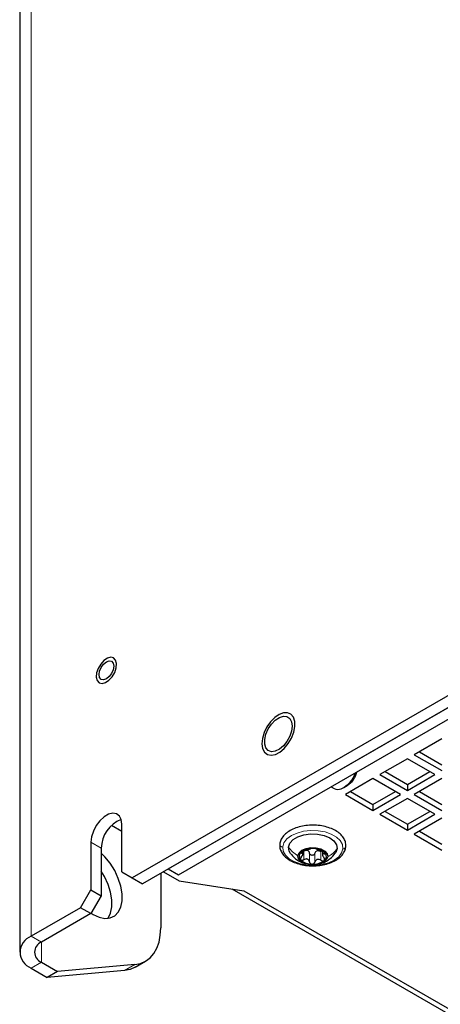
# Model space of a CAD drawing. Header units: millimetres. Extents: x 5 to 418, y 2 to 292.
# Tile 17 of 32: x 328 to 345, y 103 to 143. Entities that reach past the tile are written whole.
import ezdxf

# ---------------------------------------------------------------- set-up
doc = ezdxf.new("R2010")
doc.units = ezdxf.units.MM

msp = doc.modelspace()

# ---------------------------------------------------------------- linework, layer by layer
at = {"color": 7, "linetype": 'Continuous', "lineweight": 18}
for p, q in [((327.9695, 105.5983), (327.9695, 208.4824)), ((330.4302, 109.4684), (330.8545, 109.2235)), ((339.0956, 109.0498), (339.0956, 109.0211)), ((339.1784, 109.1038), (339.1784, 108.7446)), ((339.4171, 109.0138), (339.4171, 108.6546)), ((339.6347, 109.0069), (339.6347, 108.6477)), ((339.8891, 109.0813), (339.8891, 108.722)), ((340.0239, 109.0382), (340.0239, 108.9917)), ((327.9695, 105.5983), (328.3938, 105.3533)), ((328.3938, 104.5369), (328.3938, 105.3533)), ((328.3938, 104.5369), (327.9695, 104.292)), ((331.8162, 104.1928), (332.2404, 104.4377))]:
    msp.add_line(p, q, dxfattribs=at)
at = {"color": 7, "linetype": 'Continuous', "lineweight": 25}
for p, q in [((327.5009, 207.8293), (327.5009, 104.9451)), ((358.2903, 123.1021), (332.1273, 107.9985)), ((358.7145, 122.8571), (332.5516, 107.7536)), ((333.6122, 108.3659), (357.6539, 122.2448)), ((334.0365, 108.121), (358.0781, 121.9999)), ((344.8552, 113.7145), (343.7239, 113.0614)), ((343.7239, 113.0614), (344.8552, 112.4083)), ((343.936, 113.1839), (344.8552, 112.6532)), ((343.441, 112.8981), (342.3096, 112.245)), ((344.5724, 112.245), (343.441, 112.8981)), ((342.3096, 112.245), (343.441, 111.5919)), ((342.5218, 112.3675), (343.441, 111.8368)), ((343.441, 111.8368), (344.3602, 112.3675)), ((343.441, 111.5919), (344.5724, 112.245)), ((340.8248, 111.7135), (340.9662, 111.7952)), ((342.0268, 112.0817), (340.8954, 111.4286)), ((343.1582, 111.4286), (342.0268, 112.0817)), ((343.441, 111.8368), (343.441, 111.5919)), ((344.8552, 112.0817), (343.7239, 111.4286)), ((340.3078, 111.7413), (340.4247, 111.6739)), ((340.8954, 111.4286), (342.0268, 110.7755)), ((341.1076, 111.5511), (342.0268, 111.0204)), ((342.0268, 111.0204), (342.946, 111.5511)), ((342.0268, 110.7755), (343.1582, 111.4286)), ((343.7239, 111.4286), (344.8552, 110.7755)), ((343.936, 111.5511), (344.8552, 111.0204)), ((342.0268, 111.0204), (342.0268, 110.7755)), ((343.441, 111.2653), (342.3096, 110.6122)), ((344.5724, 110.6122), (343.441, 111.2653)), ((342.3096, 110.6122), (343.441, 109.959)), ((342.5218, 110.7347), (343.441, 110.204)), ((343.441, 110.204), (344.3602, 110.7347)), ((343.441, 109.959), (344.5724, 110.6122)), ((331.28, 110.1625), (331.703, 109.9182)), ((331.703, 108.2435), (331.703, 110.2032)), ((343.441, 110.204), (343.441, 109.959)), ((344.8552, 110.4489), (343.7239, 109.7958)), ((343.7239, 109.7958), (344.8552, 109.1426)), ((343.936, 109.9182), (344.8552, 109.3876)), ((330.4302, 109.4684), (330.4302, 107.5087)), ((330.8545, 109.2235), (330.8545, 107.2638)), ((339.1495, 108.9815), (339.1495, 109.1048)), ((339.9544, 109.0939), (339.9544, 108.9435)), ((331.703, 108.2435), (332.1273, 107.9985)), ((333.3011, 108.1863), (333.3011, 105.9469)), ((333.4152, 108.2522), (334.0575, 107.8814)), ((333.6122, 108.3659), (334.0365, 108.121)), ((332.1273, 107.9985), (332.5516, 107.7536)), ((334.0575, 107.8814), (336.7235, 107.469)), ((330.006, 106.7739), (330.4302, 107.5087)), ((330.4302, 107.5087), (330.8545, 107.2638)), ((336.2216, 107.5466), (351.5441, 98.7012)), ((336.7235, 107.469), (351.5727, 98.8967)), ((330.8545, 107.2638), (330.4302, 106.529)), ((330.006, 106.7739), (327.9695, 105.5983)), ((330.4302, 106.529), (328.3938, 105.3533)), ((330.4302, 106.529), (330.006, 106.7739)), ((328.3938, 104.5369), (329.0585, 104.1532)), ((332.2554, 104.3284), (332.6797, 104.5733)), ((327.9695, 104.292), (328.6342, 103.9083)), ((331.8162, 104.1928), (328.6342, 103.9083)), ((329.0585, 104.1532), (328.6342, 103.9083)), ((332.2404, 104.4377), (329.0585, 104.1532))]:
    msp.add_line(p, q, dxfattribs=at)
at = {"color": 7, "linetype": 'Continuous', "lineweight": 25, "flags": 128}
for points in [[(331.1067, 117.0341), (330.9623, 116.9377), (330.8304, 116.7922), (330.7271, 116.6153), (330.6647, 116.4283), (330.6507, 116.2537), (330.687, 116.1126), (330.769, 116.0221), (330.8869, 115.9929), (331.0265, 116.0288), (331.171, 116.1253), (331.3029, 116.2707), (331.4062, 116.4476), (331.4686, 116.6347), (331.4826, 116.8092), (331.4463, 116.9503), (331.3643, 117.0409), (331.2463, 117.07), (331.1067, 117.0341)], [(331.3476, 116.828), (331.3707, 116.707), (331.3476, 116.5593), (331.2816, 116.4073), (331.183, 116.2742), (331.0666, 116.1803), (330.9503, 116.1399), (330.8516, 116.1591), (330.7857, 116.2349), (330.7626, 116.3559), (330.7857, 116.5037), (330.8516, 116.6556), (330.9503, 116.7887), (331.0666, 116.8826), (331.183, 116.923), (331.2816, 116.9039), (331.3476, 116.828)], [(337.839, 113.0415), (338.0145, 113.0759), (338.1992, 113.1727), (338.3793, 113.3248), (338.5415, 113.5208), (338.6737, 113.7463), (338.7662, 113.9846), (338.8121, 114.2179), (338.808, 114.4289), (338.7541, 114.602), (338.6546, 114.7244), (338.5167, 114.787), (338.3507, 114.7851), (338.1689, 114.7189), (337.9848, 114.5933), (337.812, 114.4176), (337.6634, 114.2048), (337.55, 113.9708), (337.4801, 113.7328), (337.4591, 113.5085), (337.4883, 113.3147), (337.5658, 113.1655), (337.6856, 113.0721), (337.839, 113.0415)], [(338.6783, 114.4225), (338.7034, 114.2444), (338.6783, 114.0374), (338.6051, 113.8197), (338.4904, 113.6108), (338.3444, 113.4291), (338.18, 113.2909), (338.0118, 113.2083), (337.8549, 113.1889), (337.723, 113.2342), (337.628, 113.3402), (337.5783, 113.4976), (337.5783, 113.6923), (337.628, 113.9071), (337.723, 114.1228), (337.8549, 114.3203), (338.0118, 114.4821), (338.18, 114.5937), (338.3444, 114.6453), (338.4904, 114.6322), (338.6051, 114.5557), (338.6783, 114.4225)], [(331.703, 110.2032), (331.6773, 110.3954), (331.602, 110.5422), (331.4834, 110.6318), (331.331, 110.6569), (331.1572, 110.6155), (330.9761, 110.511), (330.8023, 110.3517), (330.6499, 110.1506), (330.5313, 109.9241), (330.456, 109.6904), (330.4302, 109.4684)], [(338.5534, 109.2641), (338.6093, 109.4252), (338.7416, 109.5707), (338.9396, 109.6888), (339.1871, 109.7699), (339.4642, 109.8075), (339.7484, 109.7984), (340.0167, 109.7436), (340.2473, 109.6473), (340.4216, 109.5174), (340.5254, 109.3644), (340.5504, 109.2007)], [(330.4388, 106.5437), (330.5151, 106.4968), (330.765, 106.3829), (331.004, 106.3346), (331.2217, 106.3541), (331.4084, 106.4404), (331.5561, 106.5899), (331.6583, 106.796), (331.7106, 107.0497), (331.7106, 107.3399), (331.6583, 107.6539), (331.5561, 107.978), (331.4084, 108.2981), (331.2217, 108.6001), (331.004, 108.8708), (330.8545, 109.0207)], [(338.635, 109.0021), (338.5784, 109.1004), (338.5534, 109.2641)], [(338.9369, 108.909), (338.9855, 109.0293), (339.1025, 109.1327), (339.2737, 109.2067), (339.4784, 109.2425), (339.692, 109.2358), (339.8888, 109.1872), (340.0448, 109.1027), (340.1415, 108.9926), (340.167, 108.8699)], [(340.5504, 109.2007), (340.4945, 109.0396), (340.4751, 109.0104)], [(340.167, 108.8699), (340.1183, 108.7497), (340.0014, 108.6463), (339.8302, 108.5722), (339.6254, 108.5364), (339.4118, 108.5432), (339.2151, 108.5917), (339.059, 108.6762), (338.9624, 108.7864), (338.9369, 108.909)], [(331.126, 106.3368), (331.1319, 106.345), (331.2341, 106.5511), (331.2863, 106.8048), (331.2863, 107.095), (331.2341, 107.409), (331.1319, 107.7331), (330.9842, 108.0532), (330.8545, 108.2712)], [(332.2404, 104.4377), (332.4712, 104.4826), (332.6798, 104.5734), (332.8627, 104.7087), (333.0169, 104.8861), (333.1396, 105.1027), (333.2288, 105.3546), (333.283, 105.6376), (333.3011, 105.9469)], [(332.2554, 104.3284), (332.0469, 104.2377), (331.8162, 104.1928)]]:
    msp.add_lwpolyline(points, dxfattribs=at)
at = {"color": 7, "linetype": 'Continuous', "lineweight": 18, "flags": 128}
for points in [[(338.3138, 109.2717), (338.3661, 109.4416), (338.4873, 109.5994), (338.6703, 109.7358), (338.9046, 109.843), (339.1765, 109.9147), (339.4703, 109.9467), (339.7688, 109.9372), (340.0546, 109.8868), (340.3113, 109.7983), (340.5238, 109.677), (340.6799, 109.5298), (340.7704, 109.3653), (340.7901, 109.1931)], [(340.7901, 109.1931), (340.7378, 109.0232), (340.6166, 108.8654), (340.4335, 108.729), (340.1992, 108.6218), (339.9273, 108.5502), (339.6336, 108.5181), (339.3351, 108.5276), (339.0492, 108.578), (338.7925, 108.6665), (338.58, 108.7879), (338.424, 108.9351), (338.3335, 109.0995), (338.3138, 109.2717)]]:
    msp.add_lwpolyline(points, dxfattribs=at)
at = {"color": 7, "linetype": 'Continuous', "lineweight": 25}
for centre, radius, start, end in [((340.2144, 112.7181), 1.1691, 295.73822, 340.21725), ((340.4631, 112.5783), 0.9308, 302.71899, 345.94433), ((340.5822, 111.9649), 0.3309, 241.59644, 295.00772), ((332.1385, 109.203), 1.2841, 111.12688, 179.0841), ((339.2094, 108.8913), 0.2158, 125.8478, 223.26879), ((339.5277, 108.4727), 0.7416, 85.74722, 126.83686), ((339.2451, 108.8995), 0.2421, 62.27858, 76.40761), ((339.6002, 108.5486), 0.6639, 47.17084, 91.5145), ((339.811, 108.8528), 0.2712, 99.74299, 112.84026), ((339.8944, 108.8876), 0.2158, 305.84789, 43.2687), ((339.5036, 109.2303), 0.6639, 227.17072, 271.51477), ((339.5762, 109.3062), 0.7416, 265.74732, 306.8366), ((328.2174, 104.9451), 0.6986, 110.78341, 249.21659), ((328.5487, 104.9451), 0.4366, 110.78335, 249.21665)]:
    msp.add_arc(centre, radius, start, end, dxfattribs=at)
for points, knots in [([(340.9095, 109.2797), (340.9108, 109.3161), (340.9141, 109.4142), (340.8653, 109.5739), (340.7533, 109.7409), (340.5874, 109.8869), (340.3744, 110.0075), (340.1236, 110.0975), (339.8471, 110.1532), (339.5579, 110.1724), (339.2685, 110.1547), (338.9912, 110.1005), (338.7376, 110.0113), (338.5177, 109.8887), (338.3445, 109.7347), (338.2288, 109.5615), (338.2049, 109.4365), (338.1943, 109.3811)], [0, 0, 0, 0, 0.0311041, 0.083948, 0.1396364, 0.2017671, 0.2717144, 0.3483204, 0.4293883, 0.5127743, 0.5961917, 0.6773696, 0.7543638, 0.8259123, 0.8916848, 0.9519576, 1, 1, 1, 1]), ([(338.1943, 109.3811), (338.1931, 109.3447), (338.1897, 109.2466), (338.2385, 109.0869), (338.3505, 108.9199), (338.5165, 108.7739), (338.7294, 108.6533), (338.9803, 108.5633), (339.2567, 108.5076), (339.5459, 108.4883), (339.8353, 108.5061), (340.1127, 108.5603), (340.3663, 108.6495), (340.5862, 108.7721), (340.7594, 108.9261), (340.8751, 109.0993), (340.8989, 109.2243), (340.9095, 109.2797)], [0, 0, 0, 0, 0.03110435, 0.08394831, 0.13963669, 0.20176704, 0.27171465, 0.3483206, 0.42938847, 0.51277445, 0.5961914, 0.67736974, 0.7543639, 0.82591207, 0.89168496, 0.95195774, 1, 1, 1, 1]), ([(338.6311, 109.0072), (338.686, 108.9415), (338.7838, 108.8243), (338.9736, 108.6905), (339.125, 108.6095), (339.2252, 108.5877), (339.2476, 108.5828)], [0, 0, 0, 0, 0.3352551, 0.597087, 0.9098717, 1, 1, 1, 1]), ([(339.0831, 109.0662), (339.0773, 109.0609), (339.0678, 109.0523), (339.0625, 109.0328), (339.0774, 109.0214), (339.0888, 109.0212), (339.0956, 109.0211)], [0, 0, 0, 0, 0.3275715, 0.5318926, 0.7202717, 1, 1, 1, 1]), ([(339.0799, 108.8568), (339.0971, 108.8766), (339.1218, 108.9049), (339.1424, 108.9468), (339.1502, 108.9734), (339.1493, 108.9964), (339.1321, 109.0195), (339.1107, 109.0205), (339.0956, 109.0211)], [0, 0, 0, 0, 0.3543109, 0.5074467, 0.6329198, 0.7286368, 0.8088283, 1, 1, 1, 1]), ([(339.2148, 109.1265), (339.2032, 109.1234), (339.179, 109.1169), (339.1438, 109.1031), (339.1106, 109.0872), (339.0918, 109.0729), (339.0831, 109.0662)], [0, 0, 0, 0, 0.247235, 0.5142602, 0.7755714, 1, 1, 1, 1]), ([(339.1784, 109.1038), (339.1982, 109.1141), (339.237, 109.1341), (339.2807, 109.1345), (339.3019, 109.1348)], [0, 0, 0, 0, 0.5117781, 1, 1, 1, 1]), ([(339.2148, 109.1265), (339.24, 109.1332), (339.2788, 109.1435), (339.3301, 109.1593), (339.3681, 109.1706), (339.4023, 109.1806), (339.4359, 109.1894), (339.4573, 109.1968), (339.4691, 109.2008)], [0, 0, 0, 0, 0.2958471, 0.4539602, 0.6071052, 0.7445176, 0.8578927, 1, 1, 1, 1]), ([(339.3577, 109.1138), (339.3724, 109.1002), (339.4022, 109.0728), (339.4121, 109.0336), (339.4171, 109.0138)], [0, 0, 0, 0, 0.4961457, 1, 1, 1, 1]), ([(339.6347, 109.0069), (339.6303, 108.9958), (339.6214, 108.9732), (339.5947, 108.9465), (339.5605, 108.9292), (339.5215, 108.9237), (339.4831, 108.9314), (339.4505, 108.9508), (339.4266, 108.9794), (339.4202, 109.0024), (339.4171, 109.0138)], [0, 0, 0, 0, 0.1203107, 0.2433235, 0.3717972, 0.5033993, 0.6340358, 0.760495, 0.8813404, 1, 1, 1, 1]), ([(339.5827, 109.2123), (339.5698, 109.2124), (339.5455, 109.2128), (339.5127, 109.2101), (339.4875, 109.2069), (339.4742, 109.2025), (339.4691, 109.2008)], [0, 0, 0, 0, 0.3377958, 0.6351386, 0.860373, 1, 1, 1, 1]), ([(339.6868, 109.1939), (339.6829, 109.1959), (339.6722, 109.2014), (339.6496, 109.2057), (339.6188, 109.2105), (339.5954, 109.2116), (339.5827, 109.2123)], [0, 0, 0, 0, 0.120949, 0.3387053, 0.6423988, 1, 1, 1, 1]), ([(339.6347, 109.0069), (339.6419, 109.0263), (339.6564, 109.065), (339.6892, 109.0901), (339.7057, 109.1027)], [0, 0, 0, 0, 0.49905211, 1, 1, 1, 1]), ([(339.6868, 109.1939), (339.696, 109.1891), (339.7132, 109.1801), (339.7424, 109.1698), (339.7739, 109.1577), (339.8101, 109.1441), (339.8608, 109.1249), (339.8998, 109.1122), (339.9255, 109.1039)], [0, 0, 0, 0, 0.1219051, 0.2284261, 0.3627955, 0.5183849, 0.6830299, 1, 1, 1, 1]), ([(339.7651, 109.1201), (339.7869, 109.1186), (339.8313, 109.1155), (339.8696, 109.0928), (339.8891, 109.0813)], [0, 0, 0, 0, 0.4909543, 1, 1, 1, 1]), ([(339.8287, 108.5795), (339.8615, 108.5854), (339.9616, 108.6033), (340.1101, 108.6794), (340.305, 108.8084), (340.4117, 108.9355), (340.4774, 109.0138)], [0, 0, 0, 0, 0.1247077, 0.3811092, 0.6184792, 1, 1, 1, 1]), ([(340.0515, 109.0355), (340.044, 109.0427), (340.0274, 109.0584), (339.996, 109.0762), (339.9616, 109.0922), (339.9373, 109.1001), (339.9255, 109.1039)], [0, 0, 0, 0, 0.2151733, 0.4720609, 0.7417003, 1, 1, 1, 1]), ([(340.0239, 108.9917), (340.0071, 108.992), (339.9833, 108.9924), (339.9594, 108.9718), (339.9529, 108.9489), (339.9563, 108.9215), (339.9712, 108.8779), (339.993, 108.8482), (340.0082, 108.8273)], [0, 0, 0, 0, 0.2125873, 0.3001796, 0.3955841, 0.5156423, 0.6612029, 1, 1, 1, 1]), ([(340.0239, 108.9917), (340.0315, 108.9915), (340.0446, 108.9912), (340.063, 108.9997), (340.0645, 109.02), (340.0564, 109.0297), (340.0515, 109.0355)], [0, 0, 0, 0, 0.3029219, 0.5165954, 0.7107529, 1, 1, 1, 1]), ([(339.0799, 108.8568), (339.0718, 108.8474), (339.0561, 108.8295), (339.0419, 108.799), (339.0377, 108.7676), (339.0476, 108.7512), (339.0523, 108.7434)], [0, 0, 0, 0, 0.2929583, 0.5588567, 0.7902798, 1, 1, 1, 1]), ([(339.0523, 108.7434), (339.0598, 108.7375), (339.0758, 108.7248), (339.1091, 108.7218), (339.1444, 108.7277), (339.1668, 108.7388), (339.1784, 108.7446)], [0, 0, 0, 0, 0.2078954, 0.4465041, 0.7137859, 1, 1, 1, 1]), ([(339.4171, 108.6546), (339.4101, 108.6787), (339.3996, 108.7149), (339.3648, 108.7513), (339.3321, 108.7703), (339.2941, 108.7778), (339.2403, 108.7745), (339.2034, 108.7566), (339.1784, 108.7446)], [0, 0, 0, 0, 0.2405525, 0.3606892, 0.4810221, 0.6046185, 0.7329891, 1, 1, 1, 1]), ([(339.4171, 108.6546), (339.4202, 108.6432), (339.4266, 108.6202), (339.4503, 108.5919), (339.4828, 108.5716), (339.5082, 108.5683), (339.5212, 108.5667)], [0, 0, 0, 0, 0.2382029, 0.481929, 0.7362526, 1, 1, 1, 1]), ([(339.5212, 108.5667), (339.5343, 108.5675), (339.5602, 108.5692), (339.5946, 108.5873), (339.6214, 108.6138), (339.6303, 108.6365), (339.6347, 108.6477)], [0, 0, 0, 0, 0.2614808, 0.516199, 0.7610938, 1, 1, 1, 1]), ([(339.8891, 108.722), (339.8646, 108.7356), (339.8282, 108.7558), (339.7737, 108.7626), (339.7341, 108.7577), (339.6986, 108.741), (339.6592, 108.7073), (339.6445, 108.6715), (339.6347, 108.6477)], [0, 0, 0, 0, 0.262971, 0.3912796, 0.515869, 0.6382448, 0.7598616, 1, 1, 1, 1]), ([(339.8891, 108.722), (339.9004, 108.7155), (339.9226, 108.7028), (339.9587, 108.6948), (339.9938, 108.6957), (340.0122, 108.7073), (340.0208, 108.7127)], [0, 0, 0, 0, 0.2770297, 0.542871, 0.7857848, 1, 1, 1, 1]), ([(340.0208, 108.7127), (340.0269, 108.7201), (340.0393, 108.7352), (340.0399, 108.767), (340.0293, 108.7986), (340.0155, 108.8174), (340.0082, 108.8273)], [0, 0, 0, 0, 0.2199392, 0.4509532, 0.7111471, 1, 1, 1, 1])]:
    msp.add_open_spline(points, degree=3, knots=knots, dxfattribs=at)
at = {"color": 7, "linetype": 'Continuous', "lineweight": 18}
for points, knots in [([(338.3138, 109.2717), (338.2982, 109.2736), (338.2677, 109.2774), (338.2279, 109.3005), (338.2019, 109.3332), (338.1909, 109.3634), (338.1951, 109.3784), (338.1958, 109.3808)], [0, 0, 0, 0, 0.2599298, 0.5097938, 0.7417915, 0.9581024, 1, 1, 1, 1]), ([(338.5534, 109.2641), (338.6059, 109.1956), (338.7134, 109.0554), (338.8612, 108.9585), (338.9369, 108.909)], [0, 0, 0, 0, 0.4885189, 1, 1, 1, 1]), ([(340.5504, 109.2007), (340.4979, 109.1355), (340.3903, 109.002), (340.2426, 108.9146), (340.167, 108.8699)], [0, 0, 0, 0, 0.4881298, 1, 1, 1, 1]), ([(340.7901, 109.1931), (340.8056, 109.194), (340.8359, 109.1958), (340.8752, 109.2164), (340.9027, 109.2458), (340.9065, 109.2697), (340.9081, 109.28)], [0, 0, 0, 0, 0.2869015, 0.5581387, 0.8088764, 1, 1, 1, 1])]:
    msp.add_open_spline(points, degree=3, knots=knots, dxfattribs=at)

doc.saveas('drawing.dxf')
